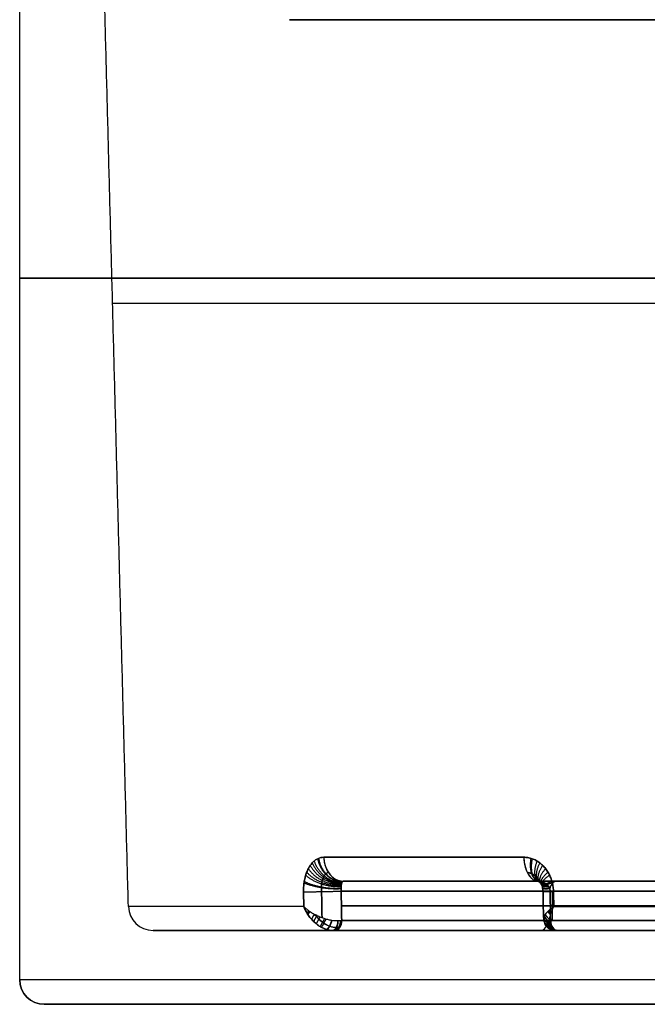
# Model space of a CAD drawing. Header units: centimetres. Extents: x -10 to 8.9, y -34.1 to -8.
# Tile 219 of 256: x 3.2 to 4.5, y -12.7 to -10.7. Entities that reach past the tile are written whole.
import ezdxf

# ---------------------------------------------------------------- set-up
doc = ezdxf.new("R2010")
doc.units = ezdxf.units.CM
doc.layers.add('Default', color=7, linetype='Continuous', true_color=0x000000)

msp = doc.modelspace()

# ---------------------------------------------------------------- linework, layer by layer
at = {"layer": 'Default'}
for p, q in [((3.7729, -10.655, 3.45), (3.8125, -10.655, 3.45)), ((4.8866, -12.405, 4.4093), (4.0947, -12.405, 4.4093)), ((4.0947, -12.405, 2.4907), (4.8866, -12.405, 2.4907)), ((4.4112, -12.405, 2.8072), (4.4112, -12.405, 2.0152)), ((4.4907, -12.405, 4.8053), (4.4907, -12.405, 4.0134)), ((4.3071, -12.485, 4.1687), (4.3071, -12.425, 4.1687)), ((4.3071, -12.485, 2.7313), (4.3071, -12.425, 2.7313)), ((4.7356, -12.455, 3.7402), (3.8783, -12.455, 4.5974)), ((3.8783, -12.455, 2.3026), (4.7356, -12.455, 3.1598)), ((4.3026, -12.455, 5.0217), (5.1598, -12.455, 4.1644)), ((4.9442, -12.455, 2.52), (4.3026, -12.455, 1.8783)), ((4.3032, -12.485, 5.0211), (5.1386, -12.485, 4.1856)), ((3.4957, -12.505, 3.45), (4.7002, -12.505, 3.45)), ((4.7002, -12.505, 3.7472), (3.8647, -12.505, 4.5827)), ((3.8647, -12.505, 2.3173), (4.7002, -12.505, 3.1528)), ((3.874, -12.505, 2.3265), (3.874, -12.505, 4.5735)), ((4.3173, -12.505, 5.0353), (5.1528, -12.505, 4.1998)), ((4.9576, -12.505, 2.5051), (4.3173, -12.505, 1.8647)), ((4.3265, -12.505, 5.026), (6.5735, -12.505, 5.026)), ((3.275, -12.655, 3.45), (7.625, -12.655, 3.45))]:
    msp.add_line(p, q, dxfattribs=at)
at = {"layer": 'Default', "extrusion": (0, 1, 0)}
for centre, radius, start, end in [((-5.45, 3.45, -10.655), 1.6771, 270, 90), ((-5.45, 3.45, -10.655), 1.6375, 270, 90), ((-5.45, 3.45, -11.2306), 2.0364, 0, 180), ((-5.45, 3.45, -12.405), 1.9569, 36.7737, 53.2261), ((-5.45, 3.45, -12.405), 1.9569, 306.7737, 323.2261), ((-5.45, 3.45, -12.4563), 2.0043, 325.317, 0), ((-5.45, 3.45, -12.505), 1.9543, 324.4417, 0.3001), ((-5.45, 3.45, -12.505), 1.9543, 0.3001, 35.5583), ((-5.45, 3.45, -12.605), 2.225, 180, 0), ((-5.45, 3.45, -12.655), 2.175, 180, 0), ((-5.45, 3.45, -12.655), 2.175, 0, 180)]:
    msp.add_arc(centre, radius, start, end, dxfattribs=at)
at = {"layer": 'Default', "extrusion": (0, -1, 0)}
for centre, radius, start, end in [((5.45, 3.45, 11.18), 2.225, 180, 261.1595), ((5.45, 3.45, 11.18), 2.225, 0, 180), ((5.45, 3.45, 12.405), 1.9569, 143.2263042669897, 143.2263139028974), ((5.45, 3.45, 12.405), 1.9569, 233.2263042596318, 233.2263139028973), ((5.45, 3.45, 12.505), 1.9543, 179.6999, 215.5583), ((5.45, 3.45, 12.505), 1.9543, 144.4417, 179.6999), ((5.45, 3.45, 12.505), 1.9543, 234.4417, 250.8965), ((5.45, 3.45, 12.505), 1.9543, 54.4417, 125.5583), ((5.45, 3.45, 12.505), 1.9543, 71.5174, 125.5583), ((5.45, 3.45, 12.505), 1.9543, 234.4417, 234.4443), ((5.45, 3.45, 12.605), 2.225, 0, 180), ((5.45, 3.45, 12.655), 2.175, 0, 180)]:
    msp.add_arc(centre, radius, start, end, dxfattribs=at)
at = {"layer": 'Default', "extrusion": (5.55138e-08, 1, 7.4278e-08)}
msp.add_arc((-5.45, 3.45, -12.3563), 2.0069, 306.7737, 323.2263, dxfattribs=at)
at = {"layer": 'Default', "extrusion": (7.4278e-08, 1, -5.55138e-08)}
msp.add_arc((-5.45, 3.45, -12.3563), 2.0069, 36.7737, 53.2263, dxfattribs=at)
at = {"layer": 'Default', "extrusion": (0.598656, 1.52473e-09, 0.801006)}
msp.add_arc((-12.355, -0.3432, 6.0261), 0.05, 91.5, 180, dxfattribs=at)
at = {"layer": 'Default', "extrusion": (-0.598654, 1.051e-06, 0.801007)}
msp.add_arc((12.355, 4.474, -0.4992), 0.05, 271.5001, 359.9987, dxfattribs=at)
at = {"layer": 'Default', "extrusion": (0.801007, 1.05099e-06, 0.598654)}
msp.add_arc((-12.355, 1.4577, 6.4308), 0.05, 91.5, 179.9986, dxfattribs=at)
at = {"layer": 'Default', "extrusion": (-0.801006, 1.52482e-09, 0.598656)}
msp.add_arc((12.355, 4.0692, -2.3001), 0.05, 271.5, 0, dxfattribs=at)
at = {"layer": 'Default', "extrusion": (-0.707107, 0, 0.707107)}
for centre, start, end in [((12.425, 6.0133, -0.0895), 180, 270), ((12.485, 5.9733, -0.0831), 359.9996, 90)]:
    msp.add_arc(centre, 0.02, start, end, dxfattribs=at)
at = {"layer": 'Default', "extrusion": (0.707107, 0, 0.707107)}
for centre, start, end in [((-12.425, -1.1342, 4.9686), 0.0001, 90), ((-12.485, -1.0942, 4.9621), 179.9995, 270)]:
    msp.add_arc(centre, 0.02, start, end, dxfattribs=at)
at = {"layer": 'Default', "extrusion": (-0.018814, 0.999646, 0.018812)}
msp.add_arc((-3.6079, 4.7969, -12.4071), 0.05, 34.6806, 134.9903, dxfattribs=at)
at = {"layer": 'Default', "extrusion": (0.018814, -0.999646, 0.018814)}
msp.add_arc((3.6079, 2.1019, 12.5369), 0.05, 214.6806, 314.9901, dxfattribs=at)
at = {"layer": 'Default', "extrusion": (0.018814, -0.999646, -0.018814)}
msp.add_arc((4.1028, 5.292, 12.4071), 0.05, 124.7009, 225.0103, dxfattribs=at)
at = {"layer": 'Default', "extrusion": (-0.018812, 0.999646, -0.018814)}
msp.add_arc((-4.1028, 1.6068, -12.5369), 0.05, 304.7009, 45.0105, dxfattribs=at)
at = {"layer": 'Default', "extrusion": (2.83595e-05, -1, 3.30868e-17)}
msp.add_arc((5.4496, 3.45, 12.4564), 2.0043, 179.6999, 180, dxfattribs=at)
at = {"layer": 'Default', "extrusion": (2.83595e-05, -1, 4.73439e-17)}
msp.add_arc((5.4496, 3.45, 12.4564), 2.0043, 145.3173, 179.6999, dxfattribs=at)
at = {"layer": 'Default', "extrusion": (0.005237, -3.27718e-14, 0.999986)}
msp.add_arc((3.4776, -12.455, 3.4785), 0.05, 181.5, 270.0004, dxfattribs=at)
at = {"layer": 'Default', "extrusion": (-4.42772e-06, 1, 6.3985e-06)}
msp.add_arc((-5.4499, 3.4501, -12.4563), 2.0043, 55.317, 124.6827, dxfattribs=at)
at = {"layer": 'Default', "extrusion": (-4.49341e-05, 1, -0.000129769)}
msp.add_arc((-5.4494, 3.4484, -12.4567), 2.0043, 289.1035, 304.6827, dxfattribs=at)
at = {"layer": 'Default', "extrusion": (0.832639, 1.71022e-07, -0.553816)}
msp.add_arc((-12.485, 5.9567, 0.674), 0.02, 90.3007, 179.9999, dxfattribs=at)
at = {"layer": 'Default', "extrusion": (0.832689, 5.75919e-06, 0.553742)}
msp.add_arc((-12.485, -0.211, 4.4953), 0.02, 179.9997, 269.6994, dxfattribs=at)
at = {"layer": 'Default', "extrusion": (0.707107, -9.44897e-07, -0.707107)}
msp.add_arc((-12.485, 5.9733, -0.5077), 0.02, 89.9999, 180.0005, dxfattribs=at)
at = {"layer": 'Default', "extrusion": (0.707107, 7.39952e-07, 0.707107)}
msp.add_arc((-12.485, -1.0942, 4.3714), 0.02, 180, 269.9999, dxfattribs=at)
at = {"layer": 'Default', "extrusion": (0.553786, 6.03709e-06, -0.832659)}
msp.add_arc((-12.485, 6.3826, -1.8078), 0.02, 180.0006, 269.7001, dxfattribs=at)
at = {"layer": 'Default', "extrusion": (0.55382, 1.94645e-07, 0.832637)}
msp.add_arc((-12.485, -2.5614, 3.9377), 0.02, 90.3007, 179.9997, dxfattribs=at)
at = {"layer": 'Default', "extrusion": (0.707107, 6.38058e-07, -0.707107)}
msp.add_arc((-12.485, 6.6132, -0.5077), 0.02, 180, 270, dxfattribs=at)
at = {"layer": 'Default', "extrusion": (0.707107, -9.44897e-07, 0.707107)}
msp.add_arc((-12.485, -1.7342, 4.3714), 0.02, 90.0001, 180.0006, dxfattribs=at)
at = {"layer": 'Default', "extrusion": (0, 0, -1)}
msp.add_arc((-3.275, -12.605, -3.45), 0.05, 270, 0, dxfattribs=at)
at = {"layer": 'Default', "extrusion": (-0.004608, 0, 0.999989)}
msp.add_arc((3.2908, -12.605, 3.4249), 0.05, 180, 270, dxfattribs=at)
at = {"layer": 'Default'}
for points, degree in [([(3.225, -12.605, 3.45), (3.225, -11.18, 3.45), (3.225, -9.755, 3.45)], 2), ([(3.4457, -12.4563, 3.45), (3.4136, -11.2306, 3.45), (3.3815, -10.0049, 3.45)], 2), ([(3.8013, -12.4263, 4.5911), (3.8012, -12.4232, 4.5911), (3.8014, -12.4169, 4.5916), (3.8024, -12.4074, 4.5935), (3.8042, -12.3981, 4.5965), (3.8067, -12.3893, 4.6006), (3.8101, -12.3812, 4.6057), (3.8142, -12.3739, 4.6118), (3.8189, -12.3677, 4.6188), (3.8243, -12.3627, 4.6264), (3.8301, -12.359, 4.6346), (3.8362, -12.3568, 4.643), (3.8404, -12.3563, 4.6486), (3.8425, -12.3563, 4.6514)], 3), ([(3.8425, -12.3563, 2.2486), (3.8404, -12.3563, 2.2514), (3.8363, -12.3568, 2.2569), (3.8302, -12.359, 2.2653), (3.8244, -12.3626, 2.2734), (3.8191, -12.3676, 2.281), (3.8143, -12.3737, 2.288), (3.8102, -12.381, 2.2941), (3.8068, -12.3891, 2.2993), (3.8042, -12.3979, 2.3034), (3.8024, -12.4072, 2.3065), (3.8014, -12.4168, 2.3084), (3.8012, -12.4231, 2.3089), (3.8013, -12.4263, 2.3089)], 3), ([(4.3089, -12.4263, 1.8013), (4.3089, -12.4232, 1.8012), (4.3084, -12.4169, 1.8014), (4.3065, -12.4074, 1.8024), (4.3035, -12.3981, 1.8042), (4.2994, -12.3893, 1.8067), (4.2943, -12.3812, 1.8101), (4.2882, -12.3739, 1.8142), (4.2812, -12.3677, 1.8189), (4.2736, -12.3627, 1.8243), (4.2654, -12.359, 1.8301), (4.257, -12.3568, 1.8362), (4.2514, -12.3563, 1.8404), (4.2486, -12.3563, 1.8425)], 3), ([(4.2486, -12.3563, 5.0575), (4.2514, -12.3563, 5.0596), (4.2569, -12.3568, 5.0637), (4.2653, -12.359, 5.0698), (4.2734, -12.3626, 5.0756), (4.281, -12.3676, 5.0809), (4.288, -12.3737, 5.0857), (4.2941, -12.381, 5.0898), (4.2993, -12.3891, 5.0932), (4.3034, -12.3979, 5.0958), (4.3065, -12.4072, 5.0976), (4.3084, -12.4168, 5.0986), (4.3089, -12.4231, 5.0988), (4.3089, -12.4263, 5.0987)], 3), ([(3.8825, -12.405, 2.2785), (3.882, -12.405, 2.28), (3.8811, -12.4053, 2.2829), (3.8799, -12.4066, 2.2874), (3.8789, -12.4087, 2.2916), (3.8782, -12.4114, 2.2952), (3.8778, -12.4146, 2.2981), (3.8776, -12.418, 2.3002), (3.8776, -12.4215, 2.3016), (3.8777, -12.4238, 2.302), (3.8778, -12.425, 2.302)], 3), ([(4.7028, -12.405, 3.8012), (4.2927, -12.405, 4.2113), (3.8825, -12.405, 4.6215)], 2), ([(3.8825, -12.405, 2.2785), (4.2927, -12.405, 2.6887), (4.7028, -12.405, 3.0988)], 2), ([(4.2785, -12.405, 5.0175), (4.28, -12.405, 5.018), (4.2829, -12.4053, 5.0189), (4.2874, -12.4066, 5.0201), (4.2916, -12.4087, 5.0211), (4.2952, -12.4114, 5.0218), (4.2981, -12.4146, 5.0222), (4.3002, -12.418, 5.0224), (4.3016, -12.4215, 5.0224), (4.302, -12.4238, 5.0223), (4.302, -12.425, 5.0222)], 3), ([(5.0988, -12.405, 4.1972), (4.6887, -12.405, 4.6073), (4.2785, -12.405, 5.0175)], 2), ([(4.9399, -12.405, 2.5439), (4.6092, -12.405, 2.2132), (4.2785, -12.405, 1.8825)], 2), ([(3.8019, -12.4563, 4.5905), (3.8016, -12.4413, 4.5908), (3.8013, -12.4263, 4.5911)], 2), ([(3.8013, -12.4263, 2.3089), (3.8016, -12.4413, 2.3092), (3.8019, -12.4563, 2.3095)], 2), ([(3.8389, -12.4788, 4.6114), (3.8386, -12.4612, 4.6117), (3.8383, -12.4436, 4.6121), (3.8379, -12.426, 4.6124)], 3), ([(3.8379, -12.426, 2.2876), (3.8383, -12.4436, 2.2879), (3.8386, -12.4612, 2.2883), (3.8389, -12.4788, 2.2886)], 3), ([(3.8778, -12.425, 4.598), (4.3071, -12.425, 4.1687), (4.7364, -12.425, 3.7394)], 2), ([(3.8789, -12.485, 4.5968), (3.8785, -12.465, 4.5972), (3.8781, -12.445, 4.5976), (3.8778, -12.425, 4.598)], 3), ([(3.8778, -12.425, 2.302), (3.8781, -12.445, 2.3024), (3.8785, -12.465, 2.3028), (3.8789, -12.485, 2.3032)], 3), ([(4.7364, -12.425, 3.1606), (4.3071, -12.425, 2.7313), (3.8778, -12.425, 2.302)], 2), ([(4.2876, -12.426, 5.0621), (4.2879, -12.4436, 5.0617), (4.2883, -12.4612, 5.0614), (4.2886, -12.4788, 5.0611)], 3), ([(4.2886, -12.4788, 1.8389), (4.2883, -12.4612, 1.8386), (4.2879, -12.4436, 1.8383), (4.2876, -12.426, 1.8379)], 3), ([(4.302, -12.425, 5.0222), (4.3024, -12.445, 5.0219), (4.3028, -12.465, 5.0215), (4.3032, -12.485, 5.0211)], 3), ([(5.1606, -12.425, 4.1636), (4.7313, -12.425, 4.5929), (4.302, -12.425, 5.0222)], 2), ([(4.302, -12.425, 1.8778), (4.6235, -12.425, 2.1993), (4.945, -12.425, 2.5208)], 2), ([(4.3032, -12.485, 1.8789), (4.3028, -12.465, 1.8785), (4.3024, -12.445, 1.8781), (4.302, -12.425, 1.8778)], 3), ([(4.3095, -12.4563, 1.8019), (4.3092, -12.4413, 1.8016), (4.3089, -12.4263, 1.8013)], 2), ([(4.3089, -12.4263, 5.0987), (4.3092, -12.4413, 5.0984), (4.3095, -12.4563, 5.0981)], 2), ([(3.8019, -12.4563, 4.5905), (3.8035, -12.458, 4.5928), (3.8072, -12.4614, 4.5971), (3.8137, -12.4662, 4.6026), (3.821, -12.4707, 4.6068), (3.8286, -12.4746, 4.6097), (3.8364, -12.478, 4.6113), (3.8442, -12.4807, 4.6118), (3.8516, -12.4828, 4.6111), (3.8587, -12.4842, 4.6093), (3.8652, -12.485, 4.6067), (3.8693, -12.4851, 4.6044), (3.8712, -12.4851, 4.6031)], 3), ([(3.8601, -12.505, 4.5865), (3.8582, -12.505, 4.5878), (3.8543, -12.5047, 4.5903), (3.848, -12.5032, 4.5935), (3.8416, -12.5007, 4.5961), (3.835, -12.4972, 4.598), (3.8283, -12.4926, 4.5992), (3.8218, -12.4869, 4.5994), (3.8157, -12.4803, 4.5988), (3.8101, -12.4728, 4.5971), (3.8054, -12.4648, 4.5943), (3.8029, -12.4591, 4.5919), (3.8019, -12.4563, 4.5905)], 3), ([(4.3095, -12.4563, 1.8019), (4.3072, -12.458, 1.8035), (4.3029, -12.4614, 1.8072), (4.2974, -12.4662, 1.8137), (4.2932, -12.4707, 1.821), (4.2903, -12.4746, 1.8286), (4.2887, -12.478, 1.8364), (4.2882, -12.4807, 1.8442), (4.2889, -12.4828, 1.8516), (4.2907, -12.4842, 1.8587), (4.2933, -12.485, 1.8652), (4.2956, -12.4851, 1.8693), (4.2969, -12.4851, 1.8712)], 3), ([(4.3135, -12.505, 1.8601), (4.3122, -12.505, 1.8582), (4.3097, -12.5047, 1.8543), (4.3065, -12.5032, 1.848), (4.3039, -12.5007, 1.8416), (4.302, -12.4972, 1.835), (4.3008, -12.4926, 1.8283), (4.3006, -12.4869, 1.8218), (4.3012, -12.4803, 1.8157), (4.3029, -12.4728, 1.8101), (4.3057, -12.4648, 1.8054), (4.3081, -12.4591, 1.8029), (4.3095, -12.4563, 1.8019)], 3), ([(3.8712, -12.4851, 2.2969), (3.8721, -12.4851, 2.2975), (3.8739, -12.4851, 2.2988), (3.8765, -12.485, 2.3009), (3.8781, -12.485, 2.3024), (3.8789, -12.485, 2.3032)], 3), ([(4.7144, -12.485, 3.7613), (4.2966, -12.485, 4.1791), (3.8789, -12.485, 4.5968)], 2), ([(3.8789, -12.485, 2.3032), (4.2966, -12.485, 2.7209), (4.7144, -12.485, 3.1386)], 2), ([(4.2969, -12.4851, 5.0288), (4.2975, -12.4851, 5.0279), (4.2988, -12.4851, 5.0261), (4.3009, -12.485, 5.0235), (4.3024, -12.485, 5.0219), (4.3032, -12.485, 5.0211)], 3), ([(4.3032, -12.485, 5.0211), (4.7209, -12.485, 4.6034), (5.1386, -12.485, 4.1856)], 2), ([(4.9435, -12.485, 2.5192), (4.6233, -12.485, 2.199), (4.3032, -12.485, 1.8789)], 2), ([(3.8647, -12.505, 4.5827), (3.8643, -12.505, 4.5832), (3.8633, -12.505, 4.5841), (3.8618, -12.505, 4.5853), (3.8607, -12.505, 4.5861), (3.8601, -12.505, 4.5865)], 3), ([(3.8601, -12.505, 2.3135), (3.8607, -12.505, 2.3139), (3.8618, -12.505, 2.3147), (3.8633, -12.505, 2.3159), (3.8643, -12.505, 2.3168), (3.8647, -12.505, 2.3173)], 3), ([(4.7002, -12.505, 3.7472), (4.2825, -12.505, 4.165), (3.8647, -12.505, 4.5827)], 2), ([(3.8647, -12.505, 2.3173), (4.2825, -12.505, 2.735), (4.7002, -12.505, 3.1528)], 2), ([(4.3135, -12.505, 5.0399), (4.3139, -12.505, 5.0393), (4.3147, -12.505, 5.0382), (4.3159, -12.505, 5.0367), (4.3168, -12.505, 5.0357), (4.3173, -12.505, 5.0353)], 3), ([(4.3173, -12.505, 5.0353), (4.735, -12.505, 4.6175), (5.1528, -12.505, 4.1998)], 2), ([(4.3173, -12.505, 1.8647), (4.6374, -12.505, 2.1849), (4.9576, -12.505, 2.5051)], 2)]:
    msp.add_open_spline(points, degree=degree, dxfattribs=at)
for points, weights in [([(3.8299, -12.3593, 2.2656), (3.8357, -12.3882, 2.2591), (3.857, -12.4072, 2.2674), (3.8806, -12.4059, 2.2848)], [1.13969693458, 0.929973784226, 0.956389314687, 1.21894352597]), ([(3.8318, -12.3585, 4.637), (3.8368, -12.3876, 4.6424), (3.8574, -12.4067, 4.6334), (3.8809, -12.4056, 4.6161)], [1.13664579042, 0.930235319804, 0.957670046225, 1.21894996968]), ([(3.8425, -12.3563, 2.2486), (3.8431, -12.3855, 2.249), (3.8599, -12.405, 2.2616), (3.8825, -12.405, 2.2785)], [1.12091395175, 0.931834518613, 0.964510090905, 1.21894066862]), ([(4.2486, -12.3563, 5.0575), (4.249, -12.3855, 5.0569), (4.2616, -12.405, 5.0401), (4.2785, -12.405, 5.0175)], [1.12091395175, 0.931834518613, 0.964510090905, 1.21894066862]), ([(4.263, -12.3585, 1.8318), (4.2576, -12.3876, 1.8368), (4.2666, -12.4067, 1.8574), (4.2839, -12.4056, 1.8809)], [1.13664579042, 0.930235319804, 0.957670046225, 1.21894996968]), ([(4.2656, -12.3593, 5.0701), (4.2591, -12.3882, 5.0643), (4.2674, -12.4072, 5.043), (4.2848, -12.4059, 5.0194)], [1.13969693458, 0.929973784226, 0.956389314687, 1.21894352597]), ([(3.8111, -12.3796, 2.2928), (3.8252, -12.4012, 2.2737), (3.8541, -12.4148, 2.2751), (3.8783, -12.4116, 2.2953)], [1.18099953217, 0.927618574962, 0.940268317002, 1.21894875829]), ([(3.8151, -12.3729, 4.6131), (3.8273, -12.3972, 4.6293), (3.8545, -12.4127, 4.6264), (3.8787, -12.4098, 4.607)], [1.1709877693, 0.928003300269, 0.943991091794, 1.21895114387]), ([(3.8192, -12.3678, 2.2809), (3.8296, -12.394, 2.2676), (3.8551, -12.4108, 2.272), (3.8792, -12.4083, 2.2907)], [1.16089472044, 0.928505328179, 0.947855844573, 1.21894626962]), ([(3.823, -12.364, 4.6246), (3.8317, -12.3915, 4.6354), (3.8557, -12.4093, 4.6296), (3.8797, -12.4072, 4.6115)], [1.15307034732, 0.928976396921, 0.950936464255, 1.21895054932]), ([(4.2754, -12.364, 1.823), (4.2646, -12.3915, 1.8317), (4.2704, -12.4093, 1.8557), (4.2885, -12.4072, 1.8797)], [1.15307034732, 0.928976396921, 0.950936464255, 1.21895054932]), ([(4.2809, -12.3678, 5.0808), (4.2676, -12.394, 5.0704), (4.272, -12.4108, 5.0449), (4.2907, -12.4083, 5.0208)], [1.16089472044, 0.928505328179, 0.947855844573, 1.21894626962]), ([(4.2869, -12.3729, 1.8151), (4.2707, -12.3972, 1.8273), (4.2736, -12.4127, 1.8545), (4.293, -12.4098, 1.8787)], [1.1709877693, 0.928003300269, 0.943991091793, 1.21895114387]), ([(4.2928, -12.3796, 5.0889), (4.2737, -12.4012, 5.0748), (4.2751, -12.4148, 5.0459), (4.2953, -12.4116, 5.0217)], [1.18099953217, 0.927618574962, 0.940268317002, 1.21894875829]), ([(3.8058, -12.3928, 2.301), (3.8225, -12.4088, 2.2778), (3.8537, -12.4185, 2.2769), (3.8778, -12.4154, 2.2986)], [1.19756794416, 0.927199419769, 0.934327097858, 1.21895097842]), ([(3.8079, -12.3866, 4.6023), (3.8236, -12.4053, 4.6238), (3.8538, -12.4169, 4.6238), (3.8779, -12.4137, 4.6028)], [1.19078806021, 0.927339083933, 0.936727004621, 1.21895182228]), ([(4.2977, -12.3866, 1.8079), (4.2762, -12.4053, 1.8236), (4.2762, -12.4169, 1.8538), (4.2972, -12.4137, 1.8779)], [1.19078806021, 0.927339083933, 0.936727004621, 1.21895182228]), ([(4.301, -12.3928, 5.0942), (4.2778, -12.4088, 5.0775), (4.2769, -12.4185, 5.0463), (4.2986, -12.4154, 5.0222)], [1.19756794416, 0.927199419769, 0.934327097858, 1.21895097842]), ([(3.8024, -12.408, 2.3065), (3.8209, -12.417, 2.2803), (3.8537, -12.4221, 2.2779), (3.8776, -12.4198, 2.3009)], [1.21068072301, 0.927042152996, 0.929799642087, 1.21895319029]), ([(3.8028, -12.4053, 4.5942), (3.8211, -12.4155, 4.6201), (3.8537, -12.4215, 4.6222), (3.8776, -12.419, 4.5994)], [1.20882440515, 0.927055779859, 0.930431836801, 1.21895257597]), ([(4.3058, -12.4053, 1.8028), (4.2799, -12.4155, 1.8211), (4.2778, -12.4215, 1.8537), (4.3006, -12.419, 1.8776)], [1.20882440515, 0.927055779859, 0.930431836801, 1.21895257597]), ([(4.3065, -12.408, 5.0976), (4.2803, -12.417, 5.0791), (4.2779, -12.4221, 5.0463), (4.3009, -12.4198, 5.0224)], [1.21068072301, 0.927042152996, 0.929799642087, 1.21895319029]), ([(3.8013, -12.4263, 4.5911), (3.8205, -12.4265, 4.6187), (3.854, -12.4259, 4.6218), (3.8778, -12.425, 4.598)], [1.21900746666, 0.927015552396, 0.926997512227, 1.21895334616]), ([(3.8013, -12.4263, 2.3089), (3.8205, -12.4265, 2.2813), (3.854, -12.4259, 2.2782), (3.8778, -12.425, 2.302)], [1.21900328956, 0.927014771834, 0.926998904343, 1.21895568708]), ([(4.3089, -12.4263, 5.0987), (4.2813, -12.4265, 5.0795), (4.2782, -12.4259, 5.046), (4.302, -12.425, 5.0222)], [1.21900328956, 0.927014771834, 0.926998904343, 1.21895568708]), ([(4.3089, -12.4263, 1.8013), (4.2813, -12.4265, 1.8205), (4.2782, -12.4259, 1.854), (4.302, -12.425, 1.8778)], [1.21900746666, 0.927015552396, 0.926997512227, 1.21895334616]), ([(3.8019, -12.4563, 4.5905), (3.8019, -12.4563, 4.5905), (3.8019, -12.4563, 4.5905), (3.8019, -12.4563, 4.5905)], [1.17009626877, 1.17015262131, 1.17020898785, 1.1702653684]), ([(4.3095, -12.4563, 1.8019), (4.3095, -12.4563, 1.8019), (4.3095, -12.4563, 1.8019), (4.3095, -12.4563, 1.8019)], [1.1700959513, 1.17015239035, 1.17020884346, 1.1702653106]), ([(3.8119, -12.4648, 4.6009), (3.8105, -12.4668, 4.5997), (3.8094, -12.4687, 4.5981), (3.8088, -12.4705, 4.5962)], [1.03663262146, 1.06485914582, 1.10939770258, 1.17024829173]), ([(3.8142, -12.4664, 2.2974), (3.8124, -12.4688, 2.2988), (3.8112, -12.4711, 2.3007), (3.8105, -12.4731, 2.303)], [1.02331693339, 1.0497609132, 1.09869769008, 1.17012726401]), ([(3.8235, -12.4719, 4.6077), (3.8204, -12.476, 4.6062), (3.8184, -12.4796, 4.6031), (3.8177, -12.4824, 4.5989)], [1.00014063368, 1.00330881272, 1.06000626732, 1.17023299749]), ([(3.8288, -12.4746, 2.2904), (3.8252, -12.4797, 2.2917), (3.8228, -12.484, 2.2955), (3.8221, -12.4869, 2.3007)], [1.00347647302, 0.984945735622, 1.04049616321, 1.17012775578]), ([(3.8352, -12.4774, 4.611), (3.831, -12.4837, 4.6101), (3.8282, -12.4888, 4.6056), (3.8273, -12.4916, 4.5991)], [1.01843953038, 0.96879670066, 1.01939004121, 1.17021955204]), ([(4.289, -12.4774, 1.8352), (4.2899, -12.4837, 1.8311), (4.2944, -12.4888, 1.8283), (4.3009, -12.4916, 1.8273)], [1.01847198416, 0.968774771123, 1.01935697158, 1.17021858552]), ([(4.2904, -12.4746, 5.0712), (4.2917, -12.4797, 5.0748), (4.2955, -12.484, 5.0772), (4.3007, -12.4869, 5.0779)], [1.00347647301, 0.984945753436, 1.04049605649, 1.17012738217]), ([(4.2923, -12.4719, 1.8235), (4.2938, -12.476, 1.8204), (4.2969, -12.4796, 1.8184), (4.3011, -12.4824, 1.8177)], [1.00013778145, 1.00327460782, 1.05997277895, 1.17023229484]), ([(4.2974, -12.4664, 5.0858), (4.2988, -12.4688, 5.0876), (4.3007, -12.4711, 5.0888), (4.303, -12.4731, 5.0895)], [1.02331693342, 1.04976088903, 1.0986976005, 1.17012706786]), ([(4.2991, -12.4648, 1.8119), (4.3003, -12.4668, 1.8105), (4.3019, -12.4687, 1.8094), (4.3038, -12.4705, 1.8088)], [1.03659473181, 1.06481921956, 1.10937027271, 1.17024789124]), ([(3.844, -12.4805, 2.2884), (3.8397, -12.4885, 2.2885), (3.8363, -12.4946, 2.2939), (3.8349, -12.497, 2.3021)], [1.05434295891, 0.954012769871, 0.99260784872, 1.17012819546]), ([(3.8469, -12.4814, 4.6114), (3.8427, -12.4899, 4.6116), (3.8391, -12.4964, 4.606), (3.8374, -12.4985, 4.5972)], [1.06854710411, 0.950839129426, 0.984725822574, 1.17020718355]), ([(3.8583, -12.484, 2.2907), (3.8555, -12.4945, 2.29), (3.8512, -12.5021, 2.2964), (3.8478, -12.503, 2.3066)], [1.12837803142, 0.944268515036, 0.958185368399, 1.17012859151]), ([(3.859, -12.4841, 4.609), (3.8563, -12.4947, 4.6098), (3.8521, -12.5023, 4.6033), (3.8485, -12.5032, 4.5931)], [1.13182362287, 0.944084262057, 0.956874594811, 1.17019462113]), ([(3.8712, -12.4851, 4.6031), (3.8712, -12.4968, 4.6031), (3.8666, -12.505, 4.5962), (3.8601, -12.505, 4.5865)], [1.16903807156, 0.942812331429, 0.943657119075, 1.1715724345]), ([(3.8712, -12.4851, 4.6031), (3.8712, -12.4968, 4.6031), (3.8666, -12.505, 4.5962), (3.8601, -12.505, 4.5865)], [1.17042284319, 0.943272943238, 0.943192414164, 1.17018125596]), ([(3.8712, -12.4851, 2.2969), (3.8712, -12.4968, 2.2969), (3.8666, -12.505, 2.3038), (3.8601, -12.505, 2.3135)], [1.17047858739, 0.943290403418, 0.943173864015, 1.17012896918]), ([(3.8758, -12.485, 4.5997), (3.8758, -12.4967, 4.5997), (3.8704, -12.505, 4.5934), (3.8629, -12.505, 4.5844)], [1.1704857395, 0.942808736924, 0.943171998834, 1.17157552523]), ([(3.8766, -12.485, 2.301), (3.8765, -12.4967, 2.301), (3.8711, -12.505, 2.3072), (3.8634, -12.505, 2.316)], [1.17075125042, 0.942809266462, 0.943083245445, 1.17157318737]), ([(3.8712, -12.4851, 2.2969), (3.8712, -12.4929, 2.2969), (3.8689, -12.4998, 2.3004), (3.8647, -12.5032, 2.3066)], [1.16904109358, 1.00671270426, 0.961296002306, 1.03279098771]), ([(4.2884, -12.4805, 5.056), (4.2885, -12.4885, 5.0603), (4.2939, -12.4946, 5.0637), (4.3021, -12.497, 5.0651)], [1.0543429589, 0.954012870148, 0.992607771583, 1.1701276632]), ([(4.2886, -12.4814, 1.8469), (4.2884, -12.4899, 1.8427), (4.294, -12.4964, 1.8391), (4.3028, -12.4985, 1.8374)], [1.06857404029, 0.950834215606, 0.98471152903, 1.17020598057]), ([(4.2907, -12.484, 5.0417), (4.29, -12.4945, 5.0445), (4.2964, -12.5021, 5.0488), (4.3066, -12.503, 5.0522)], [1.12837803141, 0.944268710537, 0.958185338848, 1.17012791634]), ([(4.291, -12.4841, 1.859), (4.2902, -12.4947, 1.8563), (4.2967, -12.5023, 1.852), (4.3069, -12.5032, 1.8485)], [1.13181099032, 0.94408525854, 0.956879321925, 1.17019318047]), ([(4.2969, -12.4851, 5.0288), (4.2969, -12.4968, 5.0288), (4.3038, -12.505, 5.0334), (4.3135, -12.505, 5.0399)], [1.16904109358, 0.942812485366, 0.94365610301, 1.17157194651]), ([(4.2969, -12.4851, 5.0288), (4.2969, -12.4968, 5.0288), (4.3038, -12.505, 5.0334), (4.3135, -12.505, 5.0399)], [1.17047858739, 0.943290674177, 0.943173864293, 1.17012815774]), ([(4.2969, -12.4851, 1.8712), (4.2969, -12.4968, 1.8712), (4.3038, -12.505, 1.8666), (4.3135, -12.505, 1.8601)], [1.16903807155, 0.942812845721, 0.943657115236, 1.1715708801]), ([(4.2969, -12.4851, 1.8712), (4.2969, -12.4968, 1.8712), (4.3038, -12.505, 1.8666), (4.3135, -12.505, 1.8601)], [1.17042303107, 0.943273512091, 0.943192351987, 1.17017955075]), ([(4.3003, -12.485, 1.8758), (4.3003, -12.4967, 1.8758), (4.3066, -12.505, 1.8704), (4.3156, -12.505, 1.8629)], [1.17048573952, 0.942808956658, 0.943171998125, 1.17157486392]), ([(4.301, -12.485, 5.0234), (4.301, -12.4967, 5.0235), (4.3072, -12.505, 5.0289), (4.316, -12.505, 5.0366)], [1.17075125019, 0.942809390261, 0.943083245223, 1.17157281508])]:
    msp.add_rational_spline(points, weights, degree=3, dxfattribs=at)
for points, knots in [([(3.8379, -12.426, 4.6124), (3.8379, -12.426, 4.6124), (3.8377, -12.4229, 4.6125), (3.8376, -12.4165, 4.6133), (3.8384, -12.4075, 4.6169), (3.8403, -12.3998, 4.6222), (3.8431, -12.3937, 4.6285), (3.8469, -12.3892, 4.6359), (3.85, -12.3875, 4.6415), (3.8518, -12.387, 4.6445)], [0, 0, 0, 0, 0, 0.191389, 0.37868, 0.547263, 0.695007, 0.839048, 1, 1, 1, 1]), ([(3.8518, -12.387, 2.2555), (3.8518, -12.387, 2.2555), (3.8497, -12.3876, 2.259), (3.8459, -12.3899, 2.2658), (3.8418, -12.3959, 2.2743), (3.8394, -12.4031, 2.2803), (3.8381, -12.4104, 2.2844), (3.8376, -12.4181, 2.2869), (3.8378, -12.4233, 2.2875), (3.8379, -12.426, 2.2876), (3.8379, -12.426, 2.2876)], [-0.000001, -0.000001, -0.000001, -0.000001, 0, 0.190258, 0.372945, 0.538653, 0.686479, 0.833754, 1, 1, 1, 1, 1]), ([(4.2555, -12.387, 5.0482), (4.2555, -12.387, 5.0482), (4.259, -12.3876, 5.0503), (4.2658, -12.3899, 5.0541), (4.2743, -12.3959, 5.0582), (4.2803, -12.4031, 5.0606), (4.2844, -12.4104, 5.0619), (4.2869, -12.4181, 5.0624), (4.2875, -12.4233, 5.0622), (4.2876, -12.426, 5.0621), (4.2876, -12.426, 5.0621)], [-0.000001, -0.000001, -0.000001, -0.000001, 0, 0.190258, 0.372945, 0.538653, 0.686479, 0.833754, 1, 1, 1, 1, 1]), ([(4.2876, -12.426, 1.8379), (4.2876, -12.426, 1.8379), (4.2875, -12.4229, 1.8377), (4.2867, -12.4165, 1.8376), (4.2831, -12.4075, 1.8384), (4.2778, -12.3998, 1.8403), (4.2715, -12.3937, 1.8431), (4.2641, -12.3892, 1.8469), (4.2585, -12.3875, 1.85), (4.2555, -12.387, 1.8518)], [0, 0, 0, 0, 0, 0.191389, 0.37868, 0.547263, 0.695007, 0.839048, 1, 1, 1, 1]), ([(3.8778, -12.425, 4.598), (3.8777, -12.4239, 4.598), (3.8776, -12.4215, 4.5984), (3.8776, -12.418, 4.5998), (3.8778, -12.4146, 4.6018), (3.8782, -12.4114, 4.6047), (3.8789, -12.4087, 4.6084), (3.8799, -12.4066, 4.6126), (3.8811, -12.4053, 4.6171), (3.882, -12.405, 4.62), (3.8825, -12.405, 4.6215)], [0, 0, 0, 0, 0.0431147, 0.0862295, 0.1293442, 0.1724589, 0.2155737, 0.2586884, 0.3018031, 0.3449156, 0.3449156, 0.3449156, 0.3449156]), ([(4.302, -12.425, 1.8778), (4.302, -12.4239, 1.8777), (4.3016, -12.4215, 1.8776), (4.3002, -12.418, 1.8776), (4.2982, -12.4146, 1.8778), (4.2953, -12.4114, 1.8782), (4.2916, -12.4087, 1.8789), (4.2874, -12.4066, 1.8799), (4.2829, -12.4053, 1.8811), (4.28, -12.405, 1.882), (4.2785, -12.405, 1.8825)], [0, 0, 0, 0, 0.0431147, 0.0862295, 0.1293442, 0.1724589, 0.2155737, 0.2586884, 0.3018031, 0.3449156, 0.3449156, 0.3449156, 0.3449156]), ([(3.8019, -12.4563, 2.3095), (3.8029, -12.4592, 2.3081), (3.8054, -12.4648, 2.3057), (3.8101, -12.4728, 2.3029), (3.8157, -12.4803, 2.3012), (3.8218, -12.4869, 2.3006), (3.8283, -12.4926, 2.3008), (3.835, -12.4972, 2.302), (3.8416, -12.5007, 2.3039), (3.848, -12.5032, 2.3065), (3.8543, -12.5047, 2.3097), (3.8582, -12.505, 2.3122), (3.8601, -12.505, 2.3135)], [-0.8428828, -0.8428828, -0.8428828, -0.8428828, -0.7587464, -0.6744412, -0.5901361, -0.5058309, -0.4215258, -0.3372206, -0.2529155, -0.1686103, -0.0843052, 0, 0, 0, 0]), ([(3.8019, -12.4563, 2.3095), (3.8035, -12.4581, 2.3072), (3.8072, -12.4614, 2.3029), (3.8137, -12.4662, 2.2974), (3.821, -12.4707, 2.2932), (3.8286, -12.4746, 2.2903), (3.8364, -12.478, 2.2886), (3.8442, -12.4807, 2.2882), (3.8516, -12.4828, 2.2889), (3.8587, -12.4842, 2.2907), (3.8652, -12.485, 2.2933), (3.8693, -12.4851, 2.2956), (3.8712, -12.4851, 2.2969)], [0, 0, 0, 0, 0.0842485, 0.1686643, 0.2530801, 0.3374959, 0.4219117, 0.5063275, 0.5907433, 0.6751591, 0.759575, 0.8439826, 0.8439826, 0.8439826, 0.8439826]), ([(4.3095, -12.4563, 5.0981), (4.3072, -12.4581, 5.0965), (4.3029, -12.4614, 5.0928), (4.2974, -12.4662, 5.0863), (4.2932, -12.4707, 5.079), (4.2903, -12.4746, 5.0714), (4.2886, -12.478, 5.0636), (4.2882, -12.4807, 5.0558), (4.2889, -12.4828, 5.0484), (4.2907, -12.4842, 5.0413), (4.2933, -12.485, 5.0348), (4.2956, -12.4851, 5.0307), (4.2969, -12.4851, 5.0288)], [0, 0, 0, 0, 0.0842485, 0.1686643, 0.2530801, 0.3374959, 0.4219117, 0.5063275, 0.5907433, 0.6751591, 0.759575, 0.8439826, 0.8439826, 0.8439826, 0.8439826]), ([(4.3135, -12.505, 5.0399), (4.3122, -12.505, 5.0418), (4.3097, -12.5047, 5.0457), (4.3065, -12.5032, 5.052), (4.3039, -12.5007, 5.0584), (4.302, -12.4972, 5.065), (4.3008, -12.4926, 5.0717), (4.3006, -12.4869, 5.0782), (4.3012, -12.4803, 5.0843), (4.3029, -12.4728, 5.0899), (4.3057, -12.4648, 5.0946), (4.3081, -12.4592, 5.0971), (4.3095, -12.4563, 5.0981)], [0, 0, 0, 0, 0.0843013, 0.1686057, 0.2529101, 0.3372145, 0.4215189, 0.5058233, 0.5901277, 0.6744321, 0.7587365, 0.8428722, 0.8428722, 0.8428722, 0.8428722]), ([(3.8243, -12.4724, 4.608), (3.8267, -12.4756, 4.6089), (3.832, -12.482, 4.61), (3.8421, -12.4906, 4.6095), (3.8545, -12.4973, 4.606), (3.8636, -12.4991, 4.6012), (3.868, -12.4992, 4.5982), (3.868, -12.4992, 4.5982)], [0.3973204, 0.3973204, 0.3973204, 0.3973204, 0.5446731, 0.6917245, 0.8410871, 1, 1.0000077, 1.0000077, 1.0000077, 1.0000077]), ([(3.868, -12.4992, 2.3018), (3.868, -12.4992, 2.3018), (3.8633, -12.4991, 2.2987), (3.8532, -12.4969, 2.2934), (3.8388, -12.4884, 2.2898), (3.8297, -12.4794, 2.2903), (3.8253, -12.4738, 2.2916), (3.8244, -12.4724, 2.292)], [-0.0000079, -0.0000079, -0.0000079, -0.0000079, 0, 0.1679031, 0.3439753, 0.5394458, 0.6019644, 0.6019644, 0.6019644, 0.6019644]), ([(4.3018, -12.4992, 5.032), (4.3018, -12.4992, 5.032), (4.2987, -12.4991, 5.0367), (4.2934, -12.4969, 5.0468), (4.2898, -12.4884, 5.0612), (4.2903, -12.4794, 5.0703), (4.2916, -12.4738, 5.0747), (4.292, -12.4724, 5.0756)], [-0.0000017, -0.0000017, -0.0000017, -0.0000017, 0, 0.1679031, 0.3439753, 0.5394458, 0.6019644, 0.6019644, 0.6019644, 0.6019644]), ([(4.292, -12.4724, 1.8243), (4.2911, -12.4756, 1.8267), (4.29, -12.482, 1.832), (4.2905, -12.4906, 1.8422), (4.294, -12.4973, 1.8545), (4.2988, -12.4991, 1.8636), (4.3018, -12.4992, 1.868), (4.3018, -12.4992, 1.868)], [0.3973191, 0.3973191, 0.3973191, 0.3973191, 0.5448051, 0.6917892, 0.8410543, 1, 1.0000072, 1.0000072, 1.0000072, 1.0000072]), ([(3.868, -12.4991, 4.5982), (3.868, -12.4991, 4.5982), (3.8694, -12.4991, 4.5973), (3.8717, -12.4991, 4.5956), (3.8739, -12.4991, 4.5936), (3.8747, -12.4991, 4.5927)], [-0.0000322, -0.0000322, -0.0000322, -0.0000322, 0, 0.2826474, 0.4919346, 0.4919346, 0.4919346, 0.4919346]), ([(3.8747, -12.4991, 2.3073), (3.8741, -12.4991, 2.3066), (3.872, -12.4991, 2.3046), (3.8696, -12.4991, 2.3028), (3.868, -12.4991, 2.3018), (3.868, -12.4991, 2.3018)], [0.5080275, 0.5080275, 0.5080275, 0.5080275, 0.6662481, 1, 1.0000159, 1.0000159, 1.0000159, 1.0000159]), ([(3.8712, -12.4851, 4.6031), (3.8721, -12.4851, 4.6025), (3.8739, -12.4851, 4.6012), (3.8765, -12.485, 4.5991), (3.8781, -12.485, 4.5976), (3.8789, -12.485, 4.5968)], [-0.09933439, -0.09933439, -0.09933439, -0.09933439, -0.06622549, -0.03311275, 0, 0, 0, 0]), ([(4.2969, -12.4851, 1.8712), (4.2975, -12.4851, 1.8721), (4.2988, -12.4851, 1.8739), (4.3009, -12.485, 1.8765), (4.3024, -12.485, 1.8781), (4.3032, -12.485, 1.8789)], [-0.09933439, -0.09933439, -0.09933439, -0.09933439, -0.06622549, -0.03311275, 0, 0, 0, 0]), ([(4.3073, -12.4991, 5.0253), (4.3066, -12.4991, 5.0259), (4.3046, -12.4991, 5.028), (4.3028, -12.4991, 5.0304), (4.3018, -12.4991, 5.032), (4.3018, -12.4991, 5.032)], [0.5080274, 0.5080274, 0.5080274, 0.5080274, 0.6662481, 1, 1.0000593, 1.0000593, 1.0000593, 1.0000593]), ([(4.3018, -12.4991, 1.868), (4.3018, -12.4991, 1.868), (4.3027, -12.4991, 1.8694), (4.3044, -12.4991, 1.8717), (4.3064, -12.4991, 1.8739), (4.3073, -12.4991, 1.8747)], [-0.0000359, -0.0000359, -0.0000359, -0.0000359, 0, 0.2826474, 0.4919346, 0.4919346, 0.4919346, 0.4919346]), ([(4.3173, -12.505, 1.8647), (4.3168, -12.505, 1.8643), (4.3159, -12.505, 1.8633), (4.3147, -12.505, 1.8618), (4.3139, -12.505, 1.8607), (4.3135, -12.505, 1.8601)], [0, 0, 0, 0, 0.01987509, 0.03975018, 0.05962116, 0.05962116, 0.05962116, 0.05962116])]:
    msp.add_open_spline(points, degree=3, knots=knots, dxfattribs=at)

doc.saveas('drawing.dxf')
